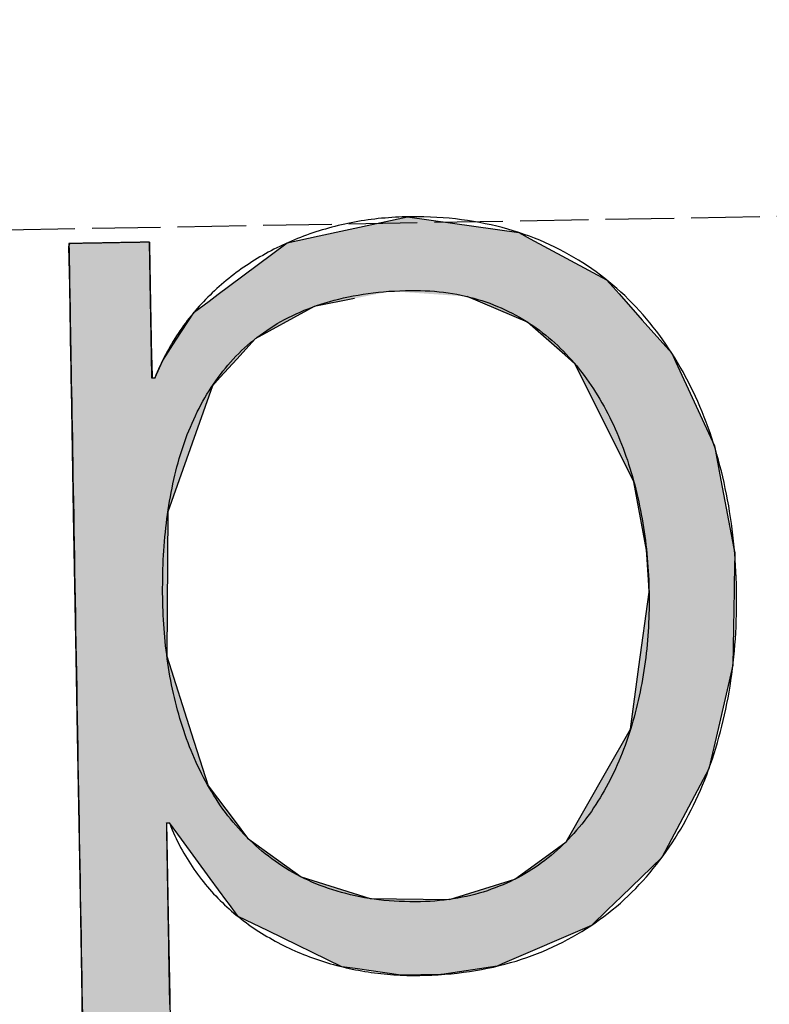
# Model space of a CAD drawing. Extents: x 1073 to 6773, y 5991 to 11916.
# Tile 16 of 65: x 3338 to 3393, y 8056 to 8128. Entities that reach past the tile are written whole.
import ezdxf

# ---------------------------------------------------------------- set-up
doc = ezdxf.new("R2010")
doc.units = 0
doc.linetypes.add('GEN3', pattern=[6.25, 5, -1.25])
doc.layers.get('0').update_dxf_attribs({"linetype": 'CONTINUOUS'})
doc.layers.add('3', color=6, linetype='GEN3')
doc.layers.add('LOGO', color=7, linetype='CONTINUOUS')

# ---------------------------------------------------------------- blocks, each defined once
blk = doc.blocks.new('*U24')
at = {"layer": 'LOGO', "color": 30, "linetype": 'CONTINUOUS'}
for p, q in [((32.431, 7.589), (33.366, 7.774)), ((33.366, 7.774), (34.533, 7.589)), ((32.091, 7.521), (32.431, 7.589)), ((34.533, 7.589), (34.653, 7.521)), ((29.793, 7.525), (29.803, 7.555)), ((29.793, 7.11), (29.793, 7.525)), ((30.642, 7.555), (30.642, 7.525)), ((30.642, 7.525), (30.642, 7.11)), ((31.467, 7.073), (32.091, 7.521)), ((34.653, 7.521), (35.451, 7.073)), ((29.793, 7.101), (29.793, 7.11)), ((29.793, 6.344), (29.793, 7.101)), ((30.642, 7.11), (30.642, 7.101)), ((30.642, 7.101), (30.642, 6.344)), ((31.356, 6.994), (31.467, 7.073)), ((35.451, 7.073), (35.519, 6.994)), ((31.259, 6.924), (31.356, 6.994)), ((35.519, 6.994), (35.579, 6.924)), ((31.101, 6.811), (31.153, 6.848)), ((31.153, 6.848), (31.259, 6.924)), ((32.365, 6.848), (32.295, 6.811)), ((32.79, 6.924), (32.365, 6.848)), ((34.609, 6.644), (33.977, 6.924)), ((35.579, 6.924), (35.819, 6.644)), ((30.901, 6.517), (31.101, 6.811)), ((32.295, 6.811), (31.738, 6.517)), ((34.996, 6.291), (34.609, 6.644)), ((35.819, 6.644), (36.123, 6.291)), ((30.759, 6.307), (30.901, 6.517)), ((31.738, 6.517), (31.54, 6.307)), ((29.793, 6.285), (29.793, 6.344)), ((30.642, 6.344), (30.643, 6.285)), ((29.793, 6.12), (29.793, 6.285)), ((30.643, 6.285), (30.644, 6.12)), ((30.672, 6.12), (30.759, 6.307)), ((31.54, 6.307), (31.362, 6.12)), ((35.102, 6.194), (34.996, 6.291)), ((36.123, 6.291), (36.166, 6.194)), ((35.528, 5.304), (35.102, 6.194)), ((36.166, 6.194), (36.555, 5.304)), ((29.793, 6.03), (29.793, 6.12)), ((29.793, 5.154), (29.793, 6.03)), ((31.278, 6.03), (30.951, 5.154)), ((31.362, 6.12), (31.278, 6.03)), ((35.701, 4.941), (35.528, 5.304)), ((36.555, 5.304), (36.618, 4.941)), ((29.793, 4.711), (29.793, 5.154)), ((30.951, 5.154), (30.786, 4.711)), ((35.821, 4.219), (35.701, 4.941)), ((36.618, 4.941), (36.742, 4.219)), ((29.793, 3.189), (29.793, 4.711)), ((30.786, 4.711), (30.749, 3.189)), ((35.823, 4.174), (35.821, 4.219)), ((35.84, 3.851), (35.823, 4.174)), ((36.75, 4.174), (36.739, 3.851)), ((36.742, 4.219), (36.75, 4.174)), ((35.84, 3.777), (35.84, 3.851)), ((36.739, 3.851), (36.737, 3.777)), ((35.72, 2.992), (35.84, 3.777)), ((36.737, 3.777), (36.711, 2.992)), ((29.793, 2.379), (29.793, 3.189)), ((30.749, 3.189), (30.992, 2.379)), ((35.62, 2.336), (35.72, 2.992)), ((36.711, 2.992), (36.546, 2.336)), ((29.793, 1.816), (29.793, 2.379)), ((30.992, 2.379), (31.16, 1.816)), ((35.362, 1.903), (35.62, 2.336)), ((36.546, 2.336), (36.438, 1.903)), ((34.921, 1.162), (35.362, 1.903)), ((36.438, 1.903), (36.029, 1.162)), ((29.793, 1.434), (29.793, 1.816)), ((31.16, 1.816), (31.438, 1.434)), ((29.793, 1.253), (29.793, 1.434)), ((30.716, 1.434), (30.716, 1.253)), ((30.869, 1.258), (30.745, 1.434)), ((31.438, 1.434), (31.566, 1.258)), ((29.793, 0.453), (29.793, 1.253)), ((30.716, 1.253), (30.716, 0.453)), ((31.165, 0.839), (30.869, 1.258)), ((31.566, 1.258), (32.124, 0.839)), ((34.658, 0.977), (34.921, 1.162)), ((36.029, 1.162), (35.926, 0.977)), ((34.373, 0.775), (34.658, 0.977)), ((35.926, 0.977), (35.709, 0.775)), ((31.335, 0.598), (31.165, 0.839)), ((32.124, 0.839), (32.847, 0.598)), ((33.683, 0.575), (34.373, 0.775)), ((35.709, 0.775), (35.494, 0.575)), ((31.352, 0.575), (31.335, 0.598)), ((31.451, 0.435), (31.352, 0.575)), ((32.847, 0.598), (33.683, 0.575)), ((35.494, 0.575), (35.343, 0.435)), ((29.793, -0.396), (29.793, 0.453)), ((30.716, 0.453), (30.716, -0.396)), ((31.764, 0.276), (31.451, 0.435)), ((35.343, 0.435), (35.172, 0.276)), ((32.536, -0.114), (31.764, 0.276)), ((35.172, 0.276), (34.225, -0.114)), ((32.674, -0.136), (32.536, -0.114)), ((33.155, -0.214), (32.674, -0.136)), ((34.172, -0.136), (33.587, -0.214)), ((34.225, -0.114), (34.172, -0.136)), ((33.578, -0.215), (33.155, -0.214)), ((33.587, -0.214), (33.578, -0.215)), ((29.793, -0.681), (29.793, -0.396)), ((30.716, -0.396), (30.716, -0.681))]:
    blk.add_line(p, q, dxfattribs=at)
at = {"layer": 'LOGO', "color": 30, "linetype": 'CONTINUOUS', "extrusion": (0, 0, -1)}
for points in [[(-33.366, 7.774), (-34.533, 7.589), (-32.431, 7.589)], [(-32.431, 7.589), (-34.653, 7.521), (-32.091, 7.521)], [(-32.431, 7.589), (-34.533, 7.589), (-34.653, 7.521)], [(-29.803, 7.555), (-30.642, 7.525), (-29.793, 7.525)], [(-29.793, 7.525), (-30.642, 7.11), (-29.793, 7.11)], [(-29.793, 7.525), (-30.642, 7.525), (-30.642, 7.11)], [(-29.803, 7.555), (-30.642, 7.555), (-30.642, 7.525)], [(-32.091, 7.521), (-35.451, 7.073), (-31.467, 7.073)], [(-32.091, 7.521), (-34.653, 7.521), (-35.451, 7.073)], [(-29.793, 7.11), (-30.642, 7.101), (-29.793, 7.101)], [(-29.793, 7.11), (-30.642, 7.11), (-30.642, 7.101)], [(-29.793, 7.101), (-30.642, 6.344), (-29.793, 6.344)], [(-29.793, 7.101), (-30.642, 7.101), (-30.642, 6.344)], [(-31.467, 7.073), (-35.519, 6.994), (-31.356, 6.994)], [(-31.467, 7.073), (-35.451, 7.073), (-35.519, 6.994)], [(-31.356, 6.994), (-32.79, 6.924), (-31.259, 6.924)], [(-31.356, 6.994), (-33.179, 6.994), (-32.79, 6.924)], [(-33.179, 6.994), (-35.579, 6.924), (-33.977, 6.924)], [(-33.179, 6.994), (-35.519, 6.994), (-35.579, 6.924)], [(-31.153, 6.848), (-32.295, 6.811), (-31.101, 6.811)], [(-31.259, 6.924), (-32.365, 6.848), (-31.153, 6.848)], [(-31.153, 6.848), (-32.365, 6.848), (-32.295, 6.811)], [(-31.259, 6.924), (-32.79, 6.924), (-32.365, 6.848)], [(-33.977, 6.924), (-35.819, 6.644), (-34.609, 6.644)], [(-33.977, 6.924), (-35.579, 6.924), (-35.819, 6.644)], [(-31.101, 6.811), (-31.738, 6.517), (-30.901, 6.517)], [(-31.101, 6.811), (-32.295, 6.811), (-31.738, 6.517)], [(-34.609, 6.644), (-36.123, 6.291), (-34.996, 6.291)], [(-34.609, 6.644), (-35.819, 6.644), (-36.123, 6.291)], [(-30.901, 6.517), (-31.54, 6.307), (-30.759, 6.307)], [(-30.901, 6.517), (-31.738, 6.517), (-31.54, 6.307)], [(-29.793, 6.344), (-30.643, 6.285), (-29.793, 6.285)], [(-29.793, 6.344), (-30.642, 6.344), (-30.643, 6.285)], [(-29.793, 6.285), (-30.644, 6.12), (-29.793, 6.12)], [(-29.793, 6.285), (-30.643, 6.285), (-30.644, 6.12)], [(-30.759, 6.307), (-31.362, 6.12), (-30.672, 6.12)], [(-30.759, 6.307), (-31.54, 6.307), (-31.362, 6.12)], [(-34.996, 6.291), (-36.166, 6.194), (-35.102, 6.194)], [(-34.996, 6.291), (-36.123, 6.291), (-36.166, 6.194)], [(-35.102, 6.194), (-36.555, 5.304), (-35.528, 5.304)], [(-35.102, 6.194), (-36.166, 6.194), (-36.555, 5.304)], [(-29.793, 6.12), (-31.278, 6.03), (-29.793, 6.03)], [(-29.793, 6.12), (-31.362, 6.12), (-31.278, 6.03)], [(-29.793, 6.03), (-30.951, 5.154), (-29.793, 5.154)], [(-29.793, 6.03), (-31.278, 6.03), (-30.951, 5.154)], [(-35.528, 5.304), (-36.618, 4.941), (-35.701, 4.941)], [(-35.528, 5.304), (-36.555, 5.304), (-36.618, 4.941)], [(-29.793, 5.154), (-30.786, 4.711), (-29.793, 4.711)], [(-29.793, 5.154), (-30.951, 5.154), (-30.786, 4.711)], [(-35.701, 4.941), (-36.742, 4.219), (-35.821, 4.219)], [(-35.701, 4.941), (-36.618, 4.941), (-36.742, 4.219)], [(-29.793, 4.711), (-30.749, 3.189), (-29.793, 3.189)], [(-29.793, 4.711), (-30.786, 4.711), (-30.749, 3.189)], [(-35.821, 4.219), (-36.75, 4.174), (-35.823, 4.174)], [(-35.821, 4.219), (-36.742, 4.219), (-36.75, 4.174)], [(-35.823, 4.174), (-36.739, 3.851), (-35.84, 3.851)], [(-35.823, 4.174), (-36.75, 4.174), (-36.739, 3.851)], [(-35.84, 3.851), (-36.737, 3.777), (-35.84, 3.777)], [(-35.84, 3.851), (-36.739, 3.851), (-36.737, 3.777)], [(-35.84, 3.777), (-36.711, 2.992), (-35.72, 2.992)], [(-35.84, 3.777), (-36.737, 3.777), (-36.711, 2.992)], [(-29.793, 3.189), (-30.992, 2.379), (-29.793, 2.379)], [(-29.793, 3.189), (-30.749, 3.189), (-30.992, 2.379)], [(-35.72, 2.992), (-36.546, 2.336), (-35.62, 2.336)], [(-35.72, 2.992), (-36.711, 2.992), (-36.546, 2.336)], [(-29.793, 2.379), (-31.16, 1.816), (-29.793, 1.816)], [(-29.793, 2.379), (-30.992, 2.379), (-31.16, 1.816)], [(-35.62, 2.336), (-36.438, 1.903), (-35.362, 1.903)], [(-35.62, 2.336), (-36.546, 2.336), (-36.438, 1.903)], [(-35.362, 1.903), (-36.029, 1.162), (-34.921, 1.162)], [(-35.362, 1.903), (-36.438, 1.903), (-36.029, 1.162)], [(-29.793, 1.816), (-31.438, 1.434), (-29.793, 1.434)], [(-29.793, 1.816), (-31.16, 1.816), (-31.438, 1.434)], [(-29.793, 1.434), (-30.716, 1.253), (-29.793, 1.253)], [(-29.793, 1.434), (-30.716, 1.434), (-30.716, 1.253)], [(-30.745, 1.434), (-31.566, 1.258), (-30.869, 1.258)], [(-30.745, 1.434), (-31.438, 1.434), (-31.566, 1.258)], [(-29.793, 1.253), (-30.716, 0.453), (-29.793, 0.453)], [(-29.793, 1.253), (-30.716, 1.253), (-30.716, 0.453)], [(-30.869, 1.258), (-32.124, 0.839), (-31.165, 0.839)], [(-30.869, 1.258), (-31.566, 1.258), (-32.124, 0.839)], [(-34.921, 1.162), (-35.926, 0.977), (-34.658, 0.977)], [(-34.921, 1.162), (-36.029, 1.162), (-35.926, 0.977)], [(-34.658, 0.977), (-35.709, 0.775), (-34.373, 0.775)], [(-34.658, 0.977), (-35.926, 0.977), (-35.709, 0.775)], [(-31.165, 0.839), (-32.847, 0.598), (-31.335, 0.598)], [(-31.165, 0.839), (-32.124, 0.839), (-32.847, 0.598)], [(-34.373, 0.775), (-35.494, 0.575), (-33.683, 0.575)], [(-34.373, 0.775), (-35.709, 0.775), (-35.494, 0.575)], [(-31.335, 0.598), (-33.683, 0.575), (-31.352, 0.575)], [(-31.335, 0.598), (-32.847, 0.598), (-33.683, 0.575)], [(-31.352, 0.575), (-35.343, 0.435), (-31.451, 0.435)], [(-31.352, 0.575), (-35.494, 0.575), (-35.343, 0.435)], [(-29.793, 0.453), (-30.716, -0.396), (-29.793, -0.396)], [(-29.793, 0.453), (-30.716, 0.453), (-30.716, -0.396)], [(-31.451, 0.435), (-35.172, 0.276), (-31.764, 0.276)], [(-31.451, 0.435), (-35.343, 0.435), (-35.172, 0.276)], [(-31.764, 0.276), (-34.225, -0.114), (-32.536, -0.114)], [(-31.764, 0.276), (-35.172, 0.276), (-34.225, -0.114)], [(-32.536, -0.114), (-34.172, -0.136), (-32.674, -0.136)], [(-32.536, -0.114), (-34.225, -0.114), (-34.172, -0.136)], [(-32.674, -0.136), (-33.587, -0.214), (-33.155, -0.214)], [(-32.674, -0.136), (-34.172, -0.136), (-33.587, -0.214)], [(-33.155, -0.214), (-33.587, -0.214), (-33.578, -0.215)], [(-29.793, -0.396), (-30.716, -0.681), (-29.793, -0.681)], [(-29.793, -0.396), (-30.716, -0.396), (-30.716, -0.681)]]:
    blk.add_solid(points, dxfattribs=at)
blk = doc.blocks.new('KLAUS')
at = {"layer": 'LOGO'}
for points in [[(30.716, -0.48, 0), (30.716, -0.416, 0), (30.716, -0.353, 0), (30.716, -0.289, 0), (30.716, -0.226, 0), (30.716, -0.163, 0), (30.716, -0.101, 0), (30.716, -0.039, 0), (30.716, 0.023, 0), (30.716, 0.084, 0), (30.716, 0.144, 0), (30.716, 0.203, 0), (30.716, 0.262, 0), (30.716, 0.32, 0), (30.716, 0.377, 0), (30.716, 0.433, 0), (30.716, 0.488, 0), (30.716, 0.542, 0), (30.716, 0.596, 0), (30.716, 0.648, 0), (30.716, 0.698, 0), (30.716, 0.748, 0), (30.716, 0.796, 0), (30.716, 0.843, 0), (30.716, 0.889, 0), (30.716, 0.933, 0), (30.716, 0.976, 0), (30.716, 1.017, 0), (30.716, 1.056, 0), (30.716, 1.094, 0), (30.716, 1.13, 0), (30.716, 1.165, 0), (30.716, 1.197, 0), (30.716, 1.228, 0), (30.716, 1.257, 0), (30.716, 1.284, 0), (30.716, 1.309, 0), (30.716, 1.331, 0), (30.716, 1.352, 0), (30.716, 1.371, 0), (30.716, 1.387, 0), (30.716, 1.401, 0), (30.716, 1.412, 0), (30.716, 1.422, 0), (30.716, 1.428, 0), (30.716, 1.433, 0), (30.716, 1.434, 0), (30.716, 1.434, 0), (30.716, 1.434, 0), (30.716, 1.434, 0), (30.716, 1.434, 0), (30.716, 1.434, 0), (30.716, 1.434, 0), (30.716, 1.434, 0), (30.716, 1.434, 0), (30.716, 1.434, 0), (30.716, 1.434, 0), (30.717, 1.434, 0), (30.717, 1.434, 0), (30.717, 1.434, 0), (30.717, 1.434, 0), (30.717, 1.434, 0), (30.718, 1.434, 0), (30.718, 1.434, 0), (30.718, 1.434, 0), (30.718, 1.434, 0), (30.719, 1.434, 0), (30.719, 1.434, 0), (30.719, 1.434, 0), (30.72, 1.434, 0), (30.72, 1.434, 0), (30.72, 1.434, 0), (30.721, 1.434, 0), (30.721, 1.434, 0), (30.721, 1.434, 0), (30.722, 1.434, 0), (30.722, 1.434, 0), (30.722, 1.434, 0), (30.723, 1.434, 0), (30.723, 1.434, 0), (30.724, 1.434, 0), (30.724, 1.434, 0), (30.724, 1.434, 0), (30.725, 1.434, 0), (30.725, 1.434, 0), (30.726, 1.434, 0), (30.726, 1.434, 0), (30.727, 1.434, 0), (30.727, 1.434, 0), (30.727, 1.434, 0), (30.728, 1.434, 0), (30.728, 1.434, 0), (30.729, 1.434, 0), (30.729, 1.434, 0), (30.73, 1.434, 0), (30.73, 1.434, 0), (30.73, 1.434, 0), (30.731, 1.434, 0), (30.731, 1.434, 0), (30.732, 1.434, 0), (30.732, 1.434, 0), (30.733, 1.434, 0), (30.733, 1.434, 0), (30.734, 1.434, 0), (30.734, 1.434, 0), (30.735, 1.434, 0), (30.735, 1.434, 0), (30.735, 1.434, 0), (30.736, 1.434, 0), (30.736, 1.434, 0), (30.737, 1.434, 0), (30.737, 1.434, 0), (30.737, 1.434, 0), (30.738, 1.434, 0), (30.738, 1.434, 0), (30.738, 1.434, 0), (30.739, 1.434, 0), (30.739, 1.434, 0), (30.74, 1.434, 0), (30.74, 1.434, 0), (30.74, 1.434, 0), (30.741, 1.434, 0), (30.741, 1.434, 0), (30.741, 1.434, 0), (30.742, 1.434, 0), (30.742, 1.434, 0), (30.742, 1.434, 0), (30.742, 1.434, 0), (30.743, 1.434, 0), (30.743, 1.434, 0), (30.743, 1.434, 0), (30.743, 1.434, 0), (30.744, 1.434, 0), (30.744, 1.434, 0), (30.744, 1.434, 0), (30.744, 1.434, 0), (30.744, 1.434, 0), (30.744, 1.434, 0), (30.744, 1.434, 0), (30.745, 1.434, 0), (30.745, 1.434, 0), (30.745, 1.434, 0), (30.745, 1.434, 0), (30.745, 1.434, 0), (30.745, 1.434, 0), (30.748, 1.426, 0), (30.76, 1.393, 0), (30.773, 1.361, 0), (30.786, 1.329, 0), (30.8, 1.297, 0), (30.814, 1.266, 0), (30.828, 1.235, 0), (30.843, 1.204, 0), (30.858, 1.173, 0), (30.874, 1.143, 0), (30.89, 1.113, 0), (30.907, 1.084, 0), (30.924, 1.054, 0), (30.941, 1.025, 0), (30.958, 0.997, 0), (30.976, 0.969, 0), (30.995, 0.941, 0), (31.013, 0.913, 0), (31.032, 0.886, 0), (31.052, 0.859, 0), (31.072, 0.832, 0), (31.092, 0.806, 0), (31.112, 0.78, 0), (31.133, 0.754, 0), (31.154, 0.729, 0), (31.176, 0.704, 0), (31.198, 0.679, 0), (31.22, 0.655, 0), (31.242, 0.631, 0), (31.265, 0.607, 0), (31.288, 0.583, 0), (31.311, 0.56, 0), (31.335, 0.538, 0), (31.359, 0.515, 0), (31.383, 0.493, 0), (31.408, 0.471, 0), (31.433, 0.45, 0), (31.458, 0.429, 0), (31.483, 0.408, 0), (31.509, 0.388, 0), (31.535, 0.368, 0), (31.561, 0.348, 0), (31.587, 0.328, 0), (31.614, 0.309, 0), (31.641, 0.29, 0), (31.668, 0.272, 0), (31.696, 0.254, 0), (31.724, 0.236, 0), (31.752, 0.219, 0), (31.78, 0.202, 0), (31.808, 0.185, 0), (31.837, 0.168, 0), (31.866, 0.152, 0), (31.895, 0.136, 0), (31.924, 0.121, 0), (31.953, 0.106, 0), (31.983, 0.091, 0), (32.013, 0.077, 0), (32.043, 0.063, 0), (32.073, 0.049, 0), (32.103, 0.035, 0), (32.134, 0.022, 0), (32.165, 0.01, 0), (32.196, -0.003, 0), (32.227, -0.015, 0), (32.258, -0.027, 0), (32.29, -0.038, 0), (32.321, -0.049, 0), (32.353, -0.06, 0), (32.385, -0.07, 0), (32.417, -0.08, 0), (32.449, -0.09, 0), (32.481, -0.099, 0), (32.514, -0.108, 0), (32.546, -0.117, 0), (32.579, -0.125, 0), (32.612, -0.133, 0), (32.645, -0.141, 0), (32.678, -0.148, 0), (32.711, -0.155, 0), (32.744, -0.161, 0), (32.778, -0.168, 0), (32.811, -0.173, 0), (32.844, -0.179, 0), (32.878, -0.184, 0), (32.912, -0.189, 0), (32.945, -0.194, 0), (32.979, -0.198, 0), (33.013, -0.201, 0), (33.047, -0.205, 0), (33.081, -0.208, 0), (33.115, -0.211, 0), (33.149, -0.213, 0), (33.183, -0.215, 0), (33.217, -0.217, 0), (33.252, -0.218, 0), (33.286, -0.219, 0), (33.32, -0.22, 0), (33.354, -0.22, 0), (33.412, -0.22, 0), (33.481, -0.219, 0), (33.55, -0.216, 0), (33.617, -0.213, 0), (33.684, -0.208, 0), (33.75, -0.202, 0), (33.816, -0.195, 0), (33.88, -0.187, 0), (33.944, -0.178, 0), (34.007, -0.168, 0), (34.07, -0.157, 0), (34.132, -0.145, 0), (34.193, -0.131, 0), (34.253, -0.117, 0), (34.312, -0.102, 0), (34.371, -0.086, 0), (34.429, -0.068, 0), (34.486, -0.05, 0), (34.543, -0.031, 0), (34.599, -0.011, 0), (34.654, 0.01, 0), (34.709, 0.032, 0), (34.762, 0.055, 0), (34.815, 0.079, 0), (34.867, 0.104, 0), (34.919, 0.13, 0), (34.97, 0.157, 0), (35.02, 0.184, 0), (35.069, 0.213, 0), (35.118, 0.242, 0), (35.166, 0.272, 0), (35.213, 0.303, 0), (35.259, 0.335, 0), (35.305, 0.367, 0), (35.35, 0.401, 0), (35.394, 0.435, 0), (35.438, 0.47, 0), (35.481, 0.506, 0), (35.523, 0.543, 0), (35.564, 0.58, 0), (35.605, 0.618, 0), (35.645, 0.657, 0), (35.684, 0.697, 0), (35.723, 0.737, 0), (35.761, 0.778, 0), (35.798, 0.82, 0), (35.834, 0.862, 0), (35.87, 0.905, 0), (35.905, 0.949, 0), (35.939, 0.994, 0), (35.973, 1.039, 0), (36.005, 1.084, 0), (36.038, 1.131, 0), (36.069, 1.178, 0), (36.1, 1.226, 0), (36.13, 1.274, 0), (36.159, 1.323, 0), (36.188, 1.372, 0), (36.216, 1.422, 0), (36.243, 1.473, 0), (36.27, 1.524, 0), (36.295, 1.576, 0), (36.32, 1.628, 0), (36.345, 1.681, 0), (36.368, 1.734, 0), (36.392, 1.788, 0), (36.414, 1.842, 0), (36.435, 1.897, 0), (36.456, 1.952, 0), (36.477, 2.008, 0), (36.496, 2.064, 0), (36.515, 2.12, 0), (36.533, 2.178, 0), (36.55, 2.235, 0), (36.567, 2.293, 0), (36.583, 2.351, 0), (36.599, 2.41, 0), (36.613, 2.469, 0), (36.627, 2.529, 0), (36.641, 2.588, 0), (36.653, 2.649, 0), (36.665, 2.709, 0), (36.676, 2.77, 0), (36.687, 2.831, 0), (36.697, 2.893, 0), (36.706, 2.955, 0), (36.714, 3.017, 0), (36.722, 3.079, 0), (36.729, 3.142, 0), (36.736, 3.205, 0), (36.741, 3.268, 0), (36.746, 3.332, 0), (36.751, 3.396, 0), (36.754, 3.46, 0), (36.757, 3.524, 0), (36.76, 3.588, 0), (36.761, 3.653, 0), (36.762, 3.718, 0), (36.763, 3.783, 0), (36.762, 3.847, 0), (36.761, 3.912, 0), (36.759, 3.977, 0), (36.757, 4.041, 0), (36.754, 4.105, 0), (36.75, 4.169, 0), (36.746, 4.233, 0), (36.74, 4.296, 0), (36.735, 4.36, 0), (36.728, 4.423, 0), (36.721, 4.485, 0), (36.713, 4.548, 0), (36.704, 4.61, 0), (36.695, 4.672, 0), (36.685, 4.733, 0), (36.675, 4.794, 0), (36.663, 4.855, 0), (36.651, 4.916, 0), (36.638, 4.976, 0), (36.625, 5.036, 0), (36.611, 5.095, 0), (36.596, 5.154, 0), (36.581, 5.213, 0), (36.565, 5.271, 0), (36.548, 5.329, 0), (36.53, 5.386, 0), (36.512, 5.443, 0), (36.493, 5.5, 0), (36.473, 5.556, 0), (36.453, 5.611, 0), (36.432, 5.667, 0), (36.41, 5.721, 0), (36.388, 5.776, 0), (36.365, 5.829, 0), (36.341, 5.882, 0), (36.316, 5.935, 0), (36.291, 5.987, 0), (36.265, 6.039, 0), (36.239, 6.09, 0), (36.211, 6.14, 0), (36.183, 6.19, 0), (36.154, 6.24, 0), (36.125, 6.288, 0), (36.095, 6.337, 0), (36.064, 6.384, 0), (36.032, 6.431, 0), (36, 6.477, 0), (35.967, 6.523, 0), (35.933, 6.568, 0), (35.899, 6.612, 0), (35.864, 6.656, 0), (35.828, 6.699, 0), (35.791, 6.742, 0), (35.754, 6.783, 0), (35.716, 6.824, 0), (35.678, 6.864, 0), (35.638, 6.904, 0), (35.598, 6.943, 0), (35.557, 6.981, 0), (35.516, 7.018, 0), (35.474, 7.054, 0), (35.431, 7.09, 0), (35.387, 7.125, 0), (35.342, 7.159, 0), (35.297, 7.192, 0), (35.252, 7.225, 0), (35.205, 7.256, 0), (35.158, 7.287, 0), (35.11, 7.317, 0), (35.061, 7.346, 0), (35.011, 7.375, 0), (34.961, 7.402, 0), (34.91, 7.429, 0), (34.859, 7.454, 0), (34.806, 7.479, 0), (34.753, 7.503, 0), (34.7, 7.526, 0), (34.645, 7.547, 0), (34.59, 7.568, 0), (34.534, 7.588, 0), (34.477, 7.607, 0), (34.42, 7.626, 0), (34.361, 7.643, 0), (34.303, 7.659, 0), (34.243, 7.674, 0), (34.182, 7.688, 0), (34.121, 7.701, 0), (34.059, 7.713, 0), (33.997, 7.724, 0), (33.934, 7.734, 0), (33.87, 7.743, 0), (33.805, 7.751, 0), (33.739, 7.757, 0), (33.673, 7.763, 0), (33.606, 7.767, 0), (33.538, 7.771, 0), (33.47, 7.773, 0), (33.401, 7.774, 0), (33.347, 7.774, 0), (33.31, 7.774, 0), (33.274, 7.773, 0), (33.237, 7.772, 0), (33.2, 7.771, 0), (33.164, 7.769, 0), (33.128, 7.766, 0), (33.091, 7.764, 0), (33.055, 7.761, 0), (33.019, 7.757, 0), (32.983, 7.753, 0), (32.948, 7.749, 0), (32.912, 7.745, 0), (32.877, 7.74, 0), (32.842, 7.734, 0), (32.806, 7.729, 0), (32.771, 7.723, 0), (32.736, 7.716, 0), (32.702, 7.709, 0), (32.667, 7.702, 0), (32.633, 7.695, 0), (32.599, 7.687, 0), (32.564, 7.679, 0), (32.531, 7.67, 0), (32.497, 7.661, 0), (32.463, 7.652, 0), (32.43, 7.643, 0), (32.397, 7.633, 0), (32.364, 7.622, 0), (32.331, 7.612, 0), (32.298, 7.601, 0), (32.266, 7.589, 0), (32.233, 7.578, 0), (32.201, 7.566, 0), (32.169, 7.553, 0), (32.138, 7.54, 0), (32.106, 7.527, 0), (32.075, 7.514, 0), (32.044, 7.5, 0), (32.013, 7.486, 0), (31.982, 7.472, 0), (31.952, 7.457, 0), (31.921, 7.442, 0), (31.891, 7.427, 0), (31.862, 7.411, 0), (31.832, 7.395, 0), (31.803, 7.379, 0), (31.774, 7.362, 0), (31.745, 7.345, 0), (31.716, 7.328, 0), (31.688, 7.31, 0), (31.66, 7.292, 0), (31.632, 7.274, 0), (31.604, 7.256, 0), (31.577, 7.237, 0), (31.55, 7.218, 0), (31.523, 7.198, 0), (31.497, 7.178, 0), (31.47, 7.158, 0), (31.444, 7.138, 0), (31.419, 7.117, 0), (31.393, 7.096, 0), (31.368, 7.075, 0), (31.343, 7.053, 0), (31.319, 7.031, 0), (31.294, 7.009, 0), (31.27, 6.987, 0), (31.246, 6.964, 0), (31.223, 6.941, 0), (31.2, 6.918, 0), (31.177, 6.894, 0), (31.154, 6.87, 0), (31.132, 6.846, 0), (31.11, 6.822, 0), (31.089, 6.797, 0), (31.067, 6.772, 0), (31.047, 6.746, 0), (31.026, 6.721, 0), (31.006, 6.695, 0), (30.986, 6.669, 0), (30.966, 6.642, 0), (30.947, 6.616, 0), (30.928, 6.589, 0), (30.909, 6.562, 0), (30.891, 6.534, 0), (30.873, 6.506, 0), (30.855, 6.478, 0), (30.838, 6.45, 0), (30.821, 6.422, 0), (30.805, 6.393, 0), (30.789, 6.364, 0), (30.773, 6.334, 0), (30.757, 6.305, 0), (30.742, 6.275, 0), (30.728, 6.245, 0), (30.713, 6.215, 0), (30.7, 6.184, 0), (30.686, 6.153, 0), (30.673, 6.122, 0), (30.672, 6.12, 0), (30.672, 6.12, 0), (30.672, 6.12, 0), (30.672, 6.12, 0), (30.672, 6.12, 0), (30.671, 6.12, 0), (30.671, 6.12, 0), (30.671, 6.12, 0), (30.671, 6.12, 0), (30.671, 6.12, 0), (30.671, 6.12, 0), (30.671, 6.12, 0), (30.67, 6.12, 0), (30.67, 6.12, 0), (30.67, 6.12, 0), (30.67, 6.12, 0), (30.669, 6.12, 0), (30.669, 6.12, 0), (30.669, 6.12, 0), (30.669, 6.12, 0), (30.668, 6.12, 0), (30.668, 6.12, 0), (30.668, 6.12, 0), (30.667, 6.12, 0), (30.667, 6.12, 0), (30.667, 6.12, 0), (30.666, 6.12, 0), (30.666, 6.12, 0), (30.666, 6.12, 0), (30.665, 6.12, 0), (30.665, 6.12, 0), (30.665, 6.12, 0), (30.664, 6.12, 0), (30.664, 6.12, 0), (30.663, 6.12, 0), (30.663, 6.12, 0), (30.663, 6.12, 0), (30.662, 6.12, 0), (30.662, 6.12, 0), (30.661, 6.12, 0), (30.661, 6.12, 0), (30.66, 6.12, 0), (30.66, 6.12, 0), (30.659, 6.12, 0), (30.659, 6.12, 0), (30.659, 6.12, 0), (30.658, 6.12, 0), (30.658, 6.12, 0), (30.657, 6.12, 0), (30.657, 6.12, 0), (30.656, 6.12, 0), (30.656, 6.12, 0), (30.655, 6.12, 0), (30.655, 6.12, 0), (30.655, 6.12, 0), (30.654, 6.12, 0), (30.654, 6.12, 0), (30.653, 6.12, 0), (30.653, 6.12, 0), (30.652, 6.12, 0), (30.652, 6.12, 0), (30.652, 6.12, 0), (30.651, 6.12, 0), (30.651, 6.12, 0), (30.65, 6.12, 0), (30.65, 6.12, 0), (30.649, 6.12, 0), (30.649, 6.12, 0), (30.649, 6.12, 0), (30.648, 6.12, 0), (30.648, 6.12, 0), (30.648, 6.12, 0), (30.647, 6.12, 0), (30.647, 6.12, 0), (30.647, 6.12, 0), (30.646, 6.12, 0), (30.646, 6.12, 0), (30.646, 6.12, 0), (30.645, 6.12, 0), (30.645, 6.12, 0), (30.645, 6.12, 0), (30.645, 6.12, 0), (30.644, 6.12, 0), (30.644, 6.12, 0), (30.644, 6.12, 0), (30.644, 6.12, 0), (30.644, 6.12, 0), (30.643, 6.12, 0), (30.643, 6.12, 0), (30.643, 6.12, 0), (30.643, 6.12, 0), (30.643, 6.12, 0), (30.643, 6.12, 0), (30.643, 6.12, 0), (30.642, 6.12, 0), (30.642, 6.12, 0), (30.642, 6.12, 0), (30.642, 6.12, 0), (30.642, 6.12, 0), (30.642, 6.121, 0), (30.642, 6.122, 0), (30.642, 6.125, 0), (30.642, 6.128, 0), (30.642, 6.132, 0), (30.642, 6.137, 0), (30.642, 6.142, 0), (30.642, 6.149, 0), (30.642, 6.156, 0), (30.642, 6.164, 0), (30.642, 6.172, 0), (30.642, 6.182, 0), (30.642, 6.191, 0), (30.642, 6.202, 0), (30.642, 6.213, 0), (30.642, 6.225, 0), (30.642, 6.237, 0), (30.642, 6.25, 0), (30.642, 6.264, 0), (30.642, 6.278, 0), (30.642, 6.292, 0), (30.642, 6.307, 0), (30.642, 6.323, 0), (30.642, 6.339, 0), (30.642, 6.355, 0), (30.642, 6.372, 0), (30.642, 6.39, 0), (30.642, 6.407, 0), (30.642, 6.425, 0), (30.642, 6.444, 0), (30.642, 6.462, 0), (30.642, 6.482, 0), (30.642, 6.501, 0), (30.642, 6.521, 0), (30.642, 6.541, 0), (30.642, 6.561, 0), (30.642, 6.581, 0), (30.642, 6.602, 0), (30.642, 6.623, 0), (30.642, 6.644, 0), (30.642, 6.665, 0), (30.642, 6.686, 0), (30.642, 6.708, 0), (30.642, 6.729, 0), (30.642, 6.751, 0), (30.642, 6.773, 0), (30.642, 6.794, 0), (30.642, 6.816, 0), (30.642, 6.838, 0), (30.642, 6.86, 0), (30.642, 6.882, 0), (30.642, 6.904, 0), (30.642, 6.925, 0), (30.642, 6.947, 0), (30.642, 6.968, 0), (30.642, 6.99, 0), (30.642, 7.011, 0), (30.642, 7.032, 0), (30.642, 7.053, 0), (30.642, 7.074, 0), (30.642, 7.095, 0), (30.642, 7.115, 0), (30.642, 7.135, 0), (30.642, 7.155, 0), (30.642, 7.175, 0), (30.642, 7.194, 0), (30.642, 7.214, 0), (30.642, 7.232, 0), (30.642, 7.251, 0), (30.642, 7.269, 0), (30.642, 7.286, 0), (30.642, 7.304, 0), (30.642, 7.32, 0), (30.642, 7.337, 0), (30.642, 7.353, 0), (30.642, 7.368, 0), (30.642, 7.383, 0), (30.642, 7.398, 0), (30.642, 7.412, 0), (30.642, 7.425, 0), (30.642, 7.438, 0), (30.642, 7.451, 0), (30.642, 7.462, 0), (30.642, 7.473, 0), (30.642, 7.484, 0), (30.642, 7.494, 0), (30.642, 7.503, 0), (30.642, 7.511, 0), (30.642, 7.519, 0), (30.642, 7.526, 0), (30.642, 7.533, 0), (30.642, 7.538, 0), (30.642, 7.543, 0), (30.642, 7.547, 0), (30.642, 7.55, 0), (30.642, 7.552, 0), (30.642, 7.554, 0), (30.642, 7.555, 0), (30.642, 7.555, 0), (30.642, 7.555, 0), (30.64, 7.555, 0), (30.639, 7.555, 0), (30.637, 7.555, 0), (30.634, 7.555, 0), (30.631, 7.555, 0), (30.628, 7.555, 0), (30.623, 7.555, 0), (30.619, 7.555, 0), (30.614, 7.555, 0), (30.609, 7.555, 0), (30.604, 7.555, 0), (30.598, 7.555, 0), (30.591, 7.555, 0), (30.584, 7.555, 0), (30.577, 7.555, 0), (30.57, 7.555, 0), (30.562, 7.555, 0), (30.554, 7.555, 0), (30.545, 7.555, 0), (30.537, 7.555, 0), (30.528, 7.555, 0), (30.518, 7.555, 0), (30.509, 7.555, 0), (30.499, 7.555, 0), (30.489, 7.555, 0), (30.478, 7.555, 0), (30.468, 7.555, 0), (30.457, 7.555, 0), (30.446, 7.555, 0), (30.435, 7.555, 0), (30.424, 7.555, 0), (30.412, 7.555, 0), (30.4, 7.555, 0), (30.388, 7.555, 0), (30.376, 7.555, 0), (30.364, 7.555, 0), (30.352, 7.555, 0), (30.34, 7.555, 0), (30.327, 7.555, 0), (30.314, 7.555, 0), (30.302, 7.555, 0), (30.289, 7.555, 0), (30.276, 7.555, 0), (30.264, 7.555, 0), (30.251, 7.555, 0), (30.238, 7.555, 0), (30.225, 7.555, 0), (30.212, 7.555, 0), (30.199, 7.555, 0), (30.186, 7.555, 0), (30.173, 7.555, 0), (30.16, 7.555, 0), (30.148, 7.555, 0), (30.135, 7.555, 0), (30.122, 7.555, 0), (30.11, 7.555, 0), (30.097, 7.555, 0), (30.085, 7.555, 0), (30.072, 7.555, 0), (30.06, 7.555, 0), (30.048, 7.555, 0), (30.036, 7.555, 0), (30.025, 7.555, 0), (30.013, 7.555, 0), (30.002, 7.555, 0), (29.991, 7.555, 0), (29.979, 7.555, 0), (29.969, 7.555, 0), (29.958, 7.555, 0), (29.948, 7.555, 0), (29.938, 7.555, 0), (29.928, 7.555, 0), (29.918, 7.555, 0), (29.909, 7.555, 0), (29.9, 7.555, 0), (29.891, 7.555, 0), (29.883, 7.555, 0), (29.874, 7.555, 0), (29.866, 7.555, 0), (29.859, 7.555, 0), (29.852, 7.555, 0), (29.845, 7.555, 0), (29.839, 7.555, 0), (29.833, 7.555, 0), (29.827, 7.555, 0), (29.822, 7.555, 0), (29.817, 7.555, 0), (29.812, 7.555, 0), (29.808, 7.555, 0), (29.805, 7.555, 0), (29.802, 7.555, 0), (29.799, 7.555, 0), (29.797, 7.555, 0), (29.795, 7.555, 0), (29.794, 7.555, 0), (29.793, 7.555, 0), (29.793, 7.555, 0), (29.793, 7.55, 0), (29.793, 7.54, 0), (29.793, 7.523, 0), (29.793, 7.501, 0), (29.793, 7.472, 0), (29.793, 7.438, 0), (29.793, 7.398, 0), (29.793, 7.353, 0), (29.793, 7.303, 0), (29.793, 7.247, 0), (29.793, 7.186, 0), (29.793, 7.121, 0), (29.793, 7.05, 0), (29.793, 6.975, 0), (29.793, 6.895, 0), (29.793, 6.811, 0), (29.793, 6.722, 0), (29.793, 6.63, 0), (29.793, 6.533, 0), (29.793, 6.432, 0), (29.793, 6.328, 0), (29.793, 6.22, 0), (29.793, 6.108, 0), (29.793, 5.993, 0), (29.793, 5.875, 0), (29.793, 5.754, 0), (29.793, 5.63, 0), (29.793, 5.502, 0), (29.793, 5.372, 0), (29.793, 5.24, 0), (29.793, 5.105, 0), (29.793, 4.968, 0), (29.793, 4.828, 0), (29.793, 4.686, 0), (29.793, 4.543, 0), (29.793, 4.397, 0), (29.793, 4.25, 0), (29.793, 4.101, 0), (29.793, 3.951, 0), (29.793, 3.8, 0), (29.793, 3.647, 0), (29.793, 3.493, 0), (29.793, 3.339, 0), (29.793, 3.183, 0), (29.793, 3.027, 0), (29.793, 2.87, 0), (29.793, 2.713, 0), (29.793, 2.556, 0), (29.793, 2.398, 0), (29.793, 2.241, 0), (29.793, 2.084, 0), (29.793, 1.926, 0), (29.793, 1.77, 0), (29.793, 1.613, 0), (29.793, 1.458, 0), (29.793, 1.303, 0), (29.793, 1.149, 0), (29.793, 0.996, 0), (29.793, 0.844, 0), (29.793, 0.694, 0), (29.793, 0.545, 0), (29.793, 0.397, 0), (29.793, 0.251, 0), (29.793, 0.107, 0), (29.793, -0.035, 0), (29.793, -0.175, 0), (29.793, -0.313, 0), (29.793, -0.449, 0), (29.793, -0.582, 0)], [(35.84, 3.777, 0), (35.84, 3.731, 0), (35.839, 3.685, 0), (35.838, 3.639, 0), (35.837, 3.593, 0), (35.835, 3.547, 0), (35.833, 3.501, 0), (35.83, 3.455, 0), (35.827, 3.408, 0), (35.823, 3.362, 0), (35.819, 3.316, 0), (35.815, 3.27, 0), (35.81, 3.224, 0), (35.805, 3.179, 0), (35.799, 3.133, 0), (35.793, 3.087, 0), (35.786, 3.042, 0), (35.779, 2.996, 0), (35.772, 2.951, 0), (35.764, 2.905, 0), (35.755, 2.86, 0), (35.746, 2.815, 0), (35.737, 2.771, 0), (35.727, 2.726, 0), (35.717, 2.682, 0), (35.707, 2.637, 0), (35.696, 2.593, 0), (35.684, 2.549, 0), (35.672, 2.506, 0), (35.66, 2.462, 0), (35.647, 2.419, 0), (35.633, 2.376, 0), (35.619, 2.333, 0), (35.605, 2.291, 0), (35.59, 2.249, 0), (35.575, 2.207, 0), (35.559, 2.165, 0), (35.543, 2.124, 0), (35.526, 2.083, 0), (35.509, 2.042, 0), (35.491, 2.002, 0), (35.473, 1.962, 0), (35.454, 1.922, 0), (35.435, 1.883, 0), (35.416, 1.844, 0), (35.395, 1.805, 0), (35.375, 1.767, 0), (35.354, 1.729, 0), (35.332, 1.692, 0), (35.31, 1.655, 0), (35.287, 1.619, 0), (35.264, 1.583, 0), (35.241, 1.547, 0), (35.216, 1.512, 0), (35.192, 1.477, 0), (35.167, 1.443, 0), (35.141, 1.409, 0), (35.115, 1.376, 0), (35.088, 1.343, 0), (35.061, 1.311, 0), (35.033, 1.28, 0), (35.005, 1.248, 0), (34.976, 1.218, 0), (34.947, 1.188, 0), (34.917, 1.158, 0), (34.887, 1.13, 0), (34.856, 1.101, 0), (34.824, 1.074, 0), (34.792, 1.047, 0), (34.76, 1.02, 0), (34.727, 0.994, 0), (34.693, 0.969, 0), (34.659, 0.944, 0), (34.625, 0.921, 0), (34.59, 0.897, 0), (34.554, 0.875, 0), (34.517, 0.853, 0), (34.481, 0.832, 0), (34.443, 0.811, 0), (34.405, 0.791, 0), (34.367, 0.772, 0), (34.328, 0.754, 0), (34.288, 0.736, 0), (34.248, 0.72, 0), (34.207, 0.704, 0), (34.166, 0.688, 0), (34.124, 0.674, 0), (34.082, 0.66, 0), (34.039, 0.647, 0), (33.995, 0.635, 0), (33.951, 0.624, 0), (33.906, 0.613, 0), (33.861, 0.604, 0), (33.815, 0.595, 0), (33.769, 0.587, 0), (33.722, 0.58, 0), (33.674, 0.574, 0), (33.626, 0.569, 0), (33.577, 0.564, 0), (33.528, 0.561, 0), (33.478, 0.558, 0), (33.427, 0.557, 0), (33.376, 0.556, 0), (33.32, 0.556, 0), (33.263, 0.557, 0), (33.207, 0.56, 0), (33.152, 0.563, 0), (33.098, 0.567, 0), (33.044, 0.572, 0), (32.991, 0.577, 0), (32.938, 0.584, 0), (32.887, 0.592, 0), (32.836, 0.6, 0), (32.786, 0.609, 0), (32.736, 0.619, 0), (32.687, 0.63, 0), (32.639, 0.642, 0), (32.592, 0.655, 0), (32.545, 0.668, 0), (32.499, 0.682, 0), (32.453, 0.697, 0), (32.409, 0.713, 0), (32.365, 0.73, 0), (32.321, 0.747, 0), (32.278, 0.765, 0), (32.236, 0.784, 0), (32.195, 0.803, 0), (32.154, 0.823, 0), (32.114, 0.844, 0), (32.075, 0.866, 0), (32.036, 0.888, 0), (31.997, 0.911, 0), (31.96, 0.935, 0), (31.923, 0.959, 0), (31.887, 0.984, 0), (31.851, 1.01, 0), (31.816, 1.036, 0), (31.782, 1.063, 0), (31.748, 1.09, 0), (31.715, 1.118, 0), (31.682, 1.147, 0), (31.65, 1.176, 0), (31.619, 1.206, 0), (31.588, 1.236, 0), (31.558, 1.267, 0), (31.528, 1.299, 0), (31.499, 1.331, 0), (31.471, 1.363, 0), (31.443, 1.396, 0), (31.416, 1.43, 0), (31.389, 1.464, 0), (31.363, 1.498, 0), (31.337, 1.533, 0), (31.312, 1.568, 0), (31.288, 1.604, 0), (31.264, 1.641, 0), (31.241, 1.677, 0), (31.218, 1.714, 0), (31.196, 1.752, 0), (31.174, 1.79, 0), (31.153, 1.828, 0), (31.133, 1.867, 0), (31.113, 1.906, 0), (31.093, 1.946, 0), (31.074, 1.986, 0), (31.056, 2.026, 0), (31.038, 2.066, 0), (31.021, 2.107, 0), (31.004, 2.149, 0), (30.988, 2.19, 0), (30.972, 2.232, 0), (30.957, 2.274, 0), (30.942, 2.316, 0), (30.927, 2.359, 0), (30.914, 2.402, 0), (30.9, 2.445, 0), (30.888, 2.488, 0), (30.875, 2.532, 0), (30.863, 2.576, 0), (30.852, 2.62, 0), (30.841, 2.664, 0), (30.831, 2.708, 0), (30.821, 2.753, 0), (30.811, 2.797, 0), (30.802, 2.842, 0), (30.794, 2.887, 0), (30.786, 2.933, 0), (30.778, 2.978, 0), (30.771, 3.023, 0), (30.765, 3.069, 0), (30.758, 3.115, 0), (30.752, 3.16, 0), (30.747, 3.206, 0), (30.742, 3.252, 0), (30.738, 3.298, 0), (30.733, 3.344, 0), (30.73, 3.39, 0), (30.727, 3.436, 0), (30.724, 3.482, 0), (30.721, 3.528, 0), (30.72, 3.574, 0), (30.718, 3.621, 0), (30.717, 3.667, 0), (30.716, 3.713, 0), (30.716, 3.759, 0), (30.716, 3.807, 0), (30.716, 3.857, 0), (30.717, 3.907, 0), (30.718, 3.957, 0), (30.719, 4.007, 0), (30.721, 4.057, 0), (30.724, 4.106, 0), (30.726, 4.155, 0), (30.729, 4.204, 0), (30.733, 4.253, 0), (30.736, 4.302, 0), (30.741, 4.351, 0), (30.745, 4.399, 0), (30.75, 4.447, 0), (30.756, 4.495, 0), (30.762, 4.543, 0), (30.768, 4.59, 0), (30.774, 4.637, 0), (30.782, 4.684, 0), (30.789, 4.731, 0), (30.797, 4.777, 0), (30.806, 4.824, 0), (30.815, 4.869, 0), (30.824, 4.915, 0), (30.834, 4.96, 0), (30.844, 5.005, 0), (30.855, 5.05, 0), (30.866, 5.095, 0), (30.878, 5.139, 0), (30.89, 5.182, 0), (30.903, 5.226, 0), (30.916, 5.269, 0), (30.93, 5.312, 0), (30.944, 5.354, 0), (30.958, 5.396, 0), (30.974, 5.438, 0), (30.989, 5.479, 0), (31.005, 5.52, 0), (31.022, 5.56, 0), (31.04, 5.6, 0), (31.057, 5.64, 0), (31.076, 5.679, 0), (31.095, 5.718, 0), (31.114, 5.757, 0), (31.134, 5.795, 0), (31.154, 5.832, 0), (31.175, 5.869, 0), (31.197, 5.906, 0), (31.219, 5.942, 0), (31.242, 5.978, 0), (31.266, 6.013, 0), (31.29, 6.047, 0), (31.314, 6.082, 0), (31.339, 6.115, 0), (31.365, 6.149, 0), (31.391, 6.181, 0), (31.418, 6.213, 0), (31.446, 6.245, 0), (31.474, 6.276, 0), (31.503, 6.307, 0), (31.532, 6.337, 0), (31.562, 6.366, 0), (31.593, 6.395, 0), (31.624, 6.423, 0), (31.656, 6.451, 0), (31.689, 6.478, 0), (31.722, 6.504, 0), (31.756, 6.53, 0), (31.79, 6.556, 0), (31.826, 6.58, 0), (31.861, 6.604, 0), (31.898, 6.628, 0), (31.935, 6.65, 0), (31.973, 6.673, 0), (32.012, 6.694, 0), (32.051, 6.715, 0), (32.091, 6.735, 0), (32.132, 6.754, 0), (32.173, 6.773, 0), (32.215, 6.791, 0), (32.258, 6.809, 0), (32.302, 6.825, 0), (32.346, 6.841, 0), (32.391, 6.856, 0), (32.437, 6.871, 0), (32.483, 6.885, 0), (32.53, 6.898, 0), (32.578, 6.91, 0), (32.627, 6.921, 0), (32.676, 6.932, 0), (32.727, 6.942, 0), (32.777, 6.951, 0), (32.829, 6.959, 0), (32.882, 6.967, 0), (32.935, 6.974, 0), (32.989, 6.98, 0), (33.044, 6.985, 0), (33.099, 6.989, 0), (33.156, 6.993, 0), (33.213, 6.995, 0), (33.271, 6.997, 0), (33.33, 6.998, 0), (33.386, 6.998, 0), (33.437, 6.997, 0), (33.488, 6.996, 0), (33.538, 6.993, 0), (33.587, 6.989, 0), (33.636, 6.985, 0), (33.684, 6.979, 0), (33.731, 6.973, 0), (33.778, 6.966, 0), (33.824, 6.958, 0), (33.87, 6.949, 0), (33.915, 6.939, 0), (33.96, 6.928, 0), (34.004, 6.917, 0), (34.047, 6.905, 0), (34.09, 6.892, 0), (34.133, 6.878, 0), (34.174, 6.863, 0), (34.215, 6.848, 0), (34.256, 6.831, 0), (34.296, 6.814, 0), (34.336, 6.797, 0), (34.375, 6.778, 0), (34.413, 6.759, 0), (34.451, 6.739, 0), (34.488, 6.718, 0), (34.525, 6.697, 0), (34.561, 6.675, 0), (34.597, 6.652, 0), (34.632, 6.629, 0), (34.666, 6.605, 0), (34.7, 6.58, 0), (34.734, 6.555, 0), (34.767, 6.529, 0), (34.799, 6.502, 0), (34.831, 6.475, 0), (34.862, 6.447, 0), (34.893, 6.419, 0), (34.923, 6.39, 0), (34.953, 6.36, 0), (34.982, 6.33, 0), (35.011, 6.3, 0), (35.039, 6.268, 0), (35.066, 6.237, 0), (35.093, 6.204, 0), (35.12, 6.172, 0), (35.146, 6.138, 0), (35.172, 6.104, 0), (35.197, 6.07, 0), (35.221, 6.035, 0), (35.245, 6, 0), (35.269, 5.965, 0), (35.292, 5.928, 0), (35.314, 5.892, 0), (35.336, 5.855, 0), (35.358, 5.817, 0), (35.379, 5.78, 0), (35.4, 5.741, 0), (35.419, 5.703, 0), (35.439, 5.664, 0), (35.458, 5.624, 0), (35.477, 5.585, 0), (35.495, 5.545, 0), (35.512, 5.504, 0), (35.529, 5.463, 0), (35.546, 5.422, 0), (35.562, 5.381, 0), (35.578, 5.339, 0), (35.593, 5.297, 0), (35.608, 5.255, 0), (35.622, 5.213, 0), (35.636, 5.17, 0), (35.649, 5.127, 0), (35.662, 5.084, 0), (35.675, 5.04, 0), (35.686, 4.996, 0), (35.698, 4.952, 0), (35.709, 4.908, 0), (35.719, 4.864, 0), (35.73, 4.819, 0), (35.739, 4.775, 0), (35.748, 4.73, 0), (35.757, 4.685, 0), (35.765, 4.64, 0), (35.773, 4.595, 0), (35.781, 4.549, 0), (35.788, 4.504, 0), (35.794, 4.458, 0), (35.8, 4.412, 0), (35.806, 4.367, 0), (35.811, 4.321, 0), (35.816, 4.275, 0), (35.82, 4.229, 0), (35.824, 4.183, 0), (35.828, 4.137, 0), (35.831, 4.091, 0), (35.833, 4.044, 0), (35.835, 3.998, 0), (35.837, 3.952, 0), (35.839, 3.906, 0), (35.84, 3.86, 0), (35.84, 3.814, 0), (35.84, 3.777, 0), (35.84, 3.777, 0), (35.84, 3.777, 0), (35.84, 3.777, 0), (35.84, 3.777, 0), (35.84, 3.777, 0), (35.84, 3.777, 0), (35.84, 3.777, 0), (35.84, 3.777, 0), (35.84, 3.777, 0), (35.84, 3.777, 0), (35.84, 3.777, 0), (35.84, 3.777, 0), (35.84, 3.777, 0), (35.84, 3.777, 0), (35.84, 3.777, 0), (35.84, 3.777, 0), (35.84, 3.777, 0), (35.84, 3.777, 0), (35.84, 3.777, 0), (35.84, 3.777, 0), (35.84, 3.777, 0), (35.84, 3.777, 0), (35.84, 3.777, 0), (35.84, 3.777, 0), (35.84, 3.777, 0), (35.84, 3.777, 0), (35.84, 3.777, 0), (35.84, 3.777, 0), (35.84, 3.777, 0), (35.84, 3.777, 0), (35.84, 3.777, 0), (35.84, 3.777, 0), (35.84, 3.777, 0), (35.84, 3.777, 0), (35.84, 3.777, 0), (35.84, 3.777, 0), (35.84, 3.777, 0), (35.84, 3.777, 0), (35.84, 3.777, 0), (35.84, 3.777, 0), (35.84, 3.777, 0), (35.84, 3.777, 0), (35.84, 3.777, 0), (35.84, 3.777, 0), (35.84, 3.777, 0), (35.84, 3.777, 0), (35.84, 3.777, 0), (35.84, 3.777, 0), (35.84, 3.777, 0), (35.84, 3.777, 0), (35.84, 3.777, 0), (35.84, 3.777, 0), (35.84, 3.777, 0), (35.84, 3.777, 0), (35.84, 3.777, 0), (35.84, 3.777, 0), (35.84, 3.777, 0), (35.84, 3.777, 0), (35.84, 3.777, 0), (35.84, 3.777, 0), (35.84, 3.777, 0), (35.84, 3.777, 0), (35.84, 3.777, 0), (35.84, 3.777, 0), (35.84, 3.777, 0), (35.84, 3.777, 0), (35.84, 3.777, 0), (35.84, 3.777, 0), (35.84, 3.777, 0), (35.84, 3.777, 0), (35.84, 3.777, 0), (35.84, 3.777, 0), (35.84, 3.777, 0), (35.84, 3.777, 0), (35.84, 3.777, 0), (35.84, 3.777, 0), (35.84, 3.777, 0), (35.84, 3.777, 0), (35.84, 3.777, 0), (35.84, 3.777, 0), (35.84, 3.777, 0), (35.84, 3.777, 0), (35.84, 3.777, 0), (35.84, 3.777, 0), (35.84, 3.777, 0), (35.84, 3.777, 0), (35.84, 3.777, 0), (35.84, 3.777, 0), (35.84, 3.777, 0), (35.84, 3.777, 0), (35.84, 3.777, 0), (35.84, 3.777, 0), (35.84, 3.777, 0), (35.84, 3.777, 0), (35.84, 3.777, 0), (35.84, 3.777, 0), (35.84, 3.777, 0), (35.84, 3.777, 0), (35.84, 3.777, 0), (35.84, 3.777, 0), (35.84, 3.777, 0), (35.84, 3.777, 0)]]:
    blk.add_polyline3d(points, dxfattribs=at)
at = {"layer": 'LOGO', "color": 30, "linetype": 'CONTINUOUS'}
blk.add_blockref('*U24', (0, 0), dxfattribs=at)

msp = doc.modelspace()

# ---------------------------------------------------------------- linework, layer by layer
at = {"layer": '3'}
msp.add_line((1175.278, 8075.309), (6230.443, 8163.547), dxfattribs=at)

# ---------------------------------------------------------------- block references
at = {"xscale": 6.929133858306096, "yscale": 6.929133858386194, "zscale": 6.929133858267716, "rotation": 0.9999999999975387}
msp.add_blockref('KLAUS', (3136.516, 8056.095), dxfattribs=at)

doc.saveas('drawing.dxf')
